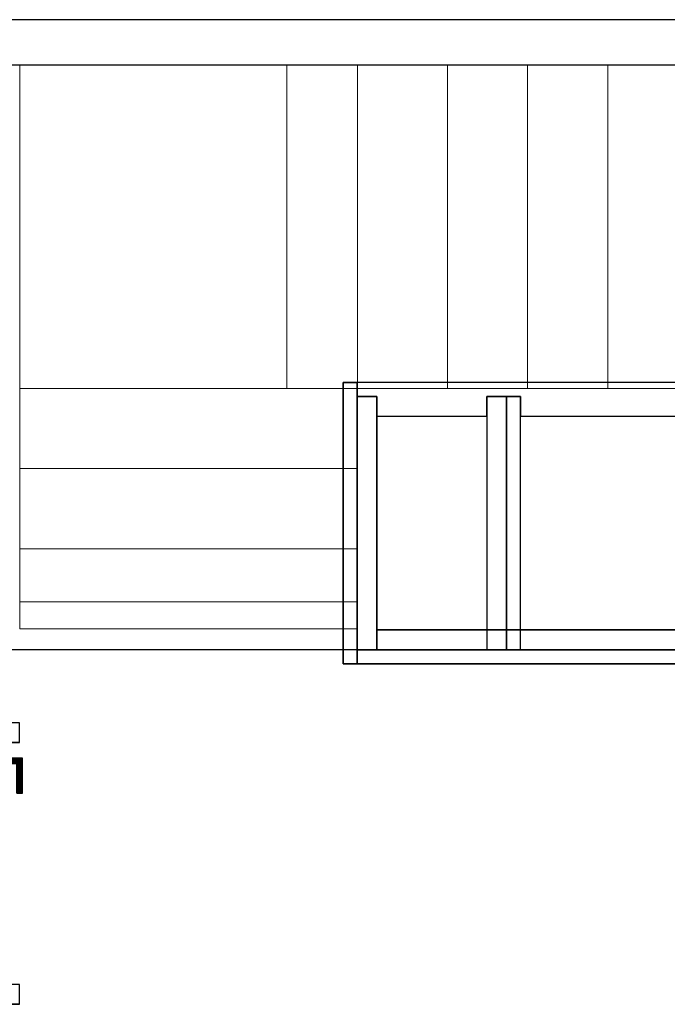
# Model space of a CAD drawing. Header units: metres. Extents: x 397.7 to 427.5, y 12.7 to 28.4.
# Tile 112 of 122: x 410.8 to 413.1, y 24.7 to 28.2. Entities that reach past the tile are written whole.
import ezdxf

# ---------------------------------------------------------------- set-up
doc = ezdxf.new("R2010")
doc.units = ezdxf.units.M
doc.layers.add('01_CARPINTERIA', color=5, linetype='Continuous', lineweight=25, true_color=0x0000ff)
doc.layers.add('01_SUELOS', color=7, linetype='Continuous', lineweight=25, true_color=0x007f00)
for name, color, linetype, lineweight in [('A-WALL-____-MCUT', 7, 'Continuous', 25), ('A-WALL-____-OTLN', 7, 'Continuous', 25), ('S-STRS-____-OTLN', 7, 'Continuous', 18)]:
    doc.layers.add(name, color=color, linetype=linetype, lineweight=lineweight)

# ---------------------------------------------------------------- blocks, each defined once
blk = doc.blocks.new('Family - Evans P5-151523-08_CLI_AIGUA_P5')
at = {"layer": 'A-WALL-____-MCUT', "color": 253, "true_color": 0xaaaaaa}
for p, q in [((25.5877, 0.16), (0.0331, 0.16)), ((0, 0), (25.556, 0))]:
    blk.add_line(p, q, dxfattribs=at)
at = {"layer": 'A-WALL-____-OTLN', "color": 253, "true_color": 0xaaaaaa}
for p, q in [((25.5877, 0.16), (0.0331, 0.16)), ((0, 0), (25.556, 0))]:
    blk.add_line(p, q, dxfattribs=at)
at = {"layer": 'A-WALL-____-OTLN', "color": 253, "lineweight": 18, "true_color": 0xaaaaaa}
blk.add_line((0, 0), (25.556, 0), dxfattribs=at)
blk = doc.blocks.new('Family - Paviment P5-151720-08_CLI_AIGUA_P5')
at = {"layer": '01_SUELOS', "color": 9, "true_color": 0xaad4aa}
for p, q in [((17.6518, 12.8815), (12.3818, 12.8788)), ((12.3818, 12.8788), (17.6518, 12.8815))]:
    blk.add_line(p, q, dxfattribs=at)
blk = doc.blocks.new('Family - LONDR55-XX_ZZ-ARQ-CAA-M3D-Londres55-151764-08_CLI_AIGUA_P5')
at = {"layer": '01_CARPINTERIA', "color": 161, "true_color": 0xaaaaff}
for p, q in [((0.75, 0.1087), (0.75, 0.11)), ((0.75, 0.11), (0.75, 0.1087)), ((0.875, 0.11), (0.75, 0.11)), ((0.75, 0.105), (0.75, 0.1087)), ((0.75, 0.1087), (0.75, 0.105)), ((0.8737, 0.1087), (0.75, 0.1087)), ((0.8737, 0.1087), (0.75, 0.1087)), ((0.75, 0.1), (0.75, 0.105)), ((0.75, 0.105), (0.75, 0.1)), ((0.87, 0.105), (0.75, 0.105)), ((0.87, 0.105), (0.75, 0.105)), ((0.87, 0.105), (0.865, 0.1)), ((0.865, 0.1), (0.87, 0.105)), ((0.8737, 0.1087), (0.87, 0.105)), ((0.87, 0.105), (0.8737, 0.1087)), ((0.87, 0.06), (0.87, 0.105)), ((0.87, 0.06), (0.87, 0.105)), ((0.875, 0.11), (0.8737, 0.1087)), ((0.8737, 0.1087), (0.875, 0.11)), ((0.8737, 0.06), (0.8737, 0.1087)), ((0.8737, 0.06), (0.8737, 0.1087)), ((0.875, 0.06), (0.875, 0.11)), ((0.75, 0.095), (0.75, 0.1)), ((0.75, 0.1), (0.75, 0.095)), ((0.75, 0.1), (0.865, 0.1)), ((0.865, 0.1), (0.75, 0.1)), ((0.75, 0.095), (0.75, 0.0913)), ((0.75, 0.0913), (0.75, 0.095)), ((0.86, 0.095), (0.75, 0.095)), ((0.86, 0.095), (0.75, 0.095)), ((0.75, 0.0913), (0.75, 0.09)), ((0.75, 0.09), (0.75, 0.0913)), ((0.8563, 0.0913), (0.75, 0.0913)), ((0.8563, 0.0913), (0.75, 0.0913)), ((0.855, 0.09), (0.75, 0.09)), ((0.855, 0.09), (0.8563, 0.0913)), ((0.8563, 0.0913), (0.855, 0.09)), ((0.855, 0.06), (0.855, 0.09)), ((0.8563, 0.0913), (0.86, 0.095)), ((0.86, 0.095), (0.8563, 0.0913)), ((0.8563, 0.06), (0.8563, 0.0913)), ((0.8563, 0.06), (0.8563, 0.0913)), ((0.86, 0.095), (0.865, 0.1)), ((0.865, 0.1), (0.86, 0.095)), ((0.86, 0.06), (0.86, 0.095)), ((0.86, 0.06), (0.86, 0.095)), ((0.865, 0.1), (0.865, 0.06)), ((0.865, 0.06), (0.865, 0.1)), ((0.95, 0.05), (0.05, 0.05)), ((0.05, 0.05), (0.05, 0.01)), ((0.95, 0.05), (0.05, 0.05)), ((0.05, 0.01), (0.05, 0.05)), ((0.89, 0.06), (0.84, 0.06)), ((0.84, 0.06), (0.89, 0.06)), ((0.84, 0.05), (0.84, 0.06)), ((0.84, 0.05), (0.84, 0.06)), ((0.89, 0.05), (0.84, 0.05)), ((0.84, 0.05), (0.89, 0.05)), ((0.8563, 0.06), (0.855, 0.06)), ((0.855, 0.06), (0.8563, 0.06)), ((0.86, 0.06), (0.8563, 0.06)), ((0.8563, 0.06), (0.86, 0.06)), ((0.865, 0.06), (0.86, 0.06)), ((0.86, 0.06), (0.865, 0.06)), ((0.87, 0.06), (0.865, 0.06)), ((0.865, 0.06), (0.87, 0.06)), ((0.87, 0.06), (0.8737, 0.06)), ((0.8737, 0.06), (0.87, 0.06)), ((0.8737, 0.06), (0.875, 0.06)), ((0.875, 0.06), (0.8737, 0.06)), ((0.89, 0.05), (0.89, 0.06)), ((0.89, 0.06), (0.89, 0.05)), ((0.95, 0.01), (0.95, 0.05)), ((0.95, 0.01), (0.95, 0.05)), ((0.07, 0.03), (0, 0.03)), ((0, 0.03), (0, -0.04)), ((0.07, 0.03), (0, 0.03)), ((0, -0.04), (0, 0.03)), ((0.05, 0.01), (0.95, 0.01)), ((0.05, 0.01), (0.95, 0.01)), ((0.07, -0.04), (0.07, 0.03)), ((0.07, -0.04), (0.07, 0.03)), ((0.84, 0.01), (0.89, 0.01)), ((0.89, 0.01), (0.84, 0.01)), ((0.84, 0), (0.84, 0.01)), ((0.84, 0), (0.84, 0.01)), ((0.84, 0), (0.89, 0)), ((0.89, 0), (0.84, 0)), ((0.8563, 0), (0.855, 0)), ((0.855, 0), (0.8563, 0)), ((0.855, -0.03), (0.855, 0)), ((0.86, 0), (0.8563, 0)), ((0.8563, 0), (0.86, 0)), ((0.8563, -0.0313), (0.8563, 0)), ((0.86, 0), (0.865, 0)), ((0.865, 0), (0.86, 0)), ((0.865, 0), (0.87, 0)), ((0.87, 0), (0.865, 0)), ((0.865, 0), (0.865, -0.04)), ((0.87, 0), (0.8737, 0)), ((0.8737, 0), (0.87, 0)), ((0.87, -0.045), (0.87, 0)), ((0.8737, 0), (0.875, 0)), ((0.875, 0), (0.8737, 0)), ((0.8737, -0.0487), (0.8737, 0)), ((0.89, 0), (0.89, 0.01)), ((0.89, 0.01), (0.89, 0)), ((1, 0.03), (0.93, 0.03)), ((0.93, 0.03), (0.93, -0.04)), ((1, 0.03), (0.93, 0.03)), ((0.93, -0.04), (0.93, 0.03)), ((1, -0.04), (1, 0.03)), ((1, -0.04), (1, 0.03)), ((0.75, -0.0313), (0.75, -0.03)), ((0.75, -0.03), (0.75, -0.0313)), ((0.75, -0.03), (0.855, -0.03)), ((0.75, -0.035), (0.75, -0.0313)), ((0.75, -0.0313), (0.75, -0.035)), ((0.75, -0.0313), (0.8563, -0.0313)), ((0.75, -0.0313), (0.8563, -0.0313)), ((0.8563, -0.0313), (0.855, -0.03)), ((0.855, -0.03), (0.8563, -0.0313)), ((0.8563, -0.0313), (0.8563, 0)), ((0.86, -0.035), (0.8563, -0.0313)), ((0.8563, -0.0313), (0.86, -0.035)), ((0.86, -0.035), (0.86, 0)), ((0.86, -0.035), (0.86, 0)), ((0.865, -0.04), (0.865, 0)), ((0.87, -0.045), (0.87, 0)), ((0.8737, -0.0487), (0.8737, 0)), ((0.875, -0.05), (0.875, 0)), ((0, -0.04), (0.07, -0.04)), ((0, -0.04), (0.07, -0.04)), ((0.75, -0.04), (0.75, -0.035)), ((0.75, -0.035), (0.75, -0.04)), ((0.75, -0.035), (0.86, -0.035)), ((0.75, -0.035), (0.86, -0.035)), ((0.75, -0.045), (0.75, -0.04)), ((0.75, -0.04), (0.75, -0.045)), ((0.865, -0.04), (0.75, -0.04)), ((0.75, -0.04), (0.865, -0.04)), ((0.75, -0.045), (0.75, -0.0487)), ((0.75, -0.0487), (0.75, -0.045)), ((0.75, -0.045), (0.87, -0.045)), ((0.75, -0.045), (0.87, -0.045)), ((0.75, -0.0487), (0.75, -0.05)), ((0.75, -0.05), (0.75, -0.0487)), ((0.75, -0.0487), (0.8737, -0.0487)), ((0.75, -0.0487), (0.8737, -0.0487)), ((0.75, -0.05), (0.875, -0.05)), ((0.865, -0.04), (0.86, -0.035)), ((0.86, -0.035), (0.865, -0.04)), ((0.865, -0.04), (0.87, -0.045)), ((0.87, -0.045), (0.865, -0.04)), ((0.87, -0.045), (0.8737, -0.0487)), ((0.8737, -0.0487), (0.87, -0.045)), ((0.8737, -0.0487), (0.875, -0.05)), ((0.875, -0.05), (0.8737, -0.0487)), ((0.93, -0.04), (1, -0.04)), ((0.93, -0.04), (1, -0.04))]:
    blk.add_line(p, q, dxfattribs=at)
blk = doc.blocks.new('Family - Porta P5-151765-08_CLI_AIGUA_P5')
blk.add_blockref('Family - LONDR55-XX_ZZ-ARQ-CAA-M3D-Londres55-151764-08_CLI_AIGUA_P5', (0, 0))
blk = doc.blocks.new('Family - Escala P4-154404-08_CLI_AIGUA_P5')
at = {"layer": 'S-STRS-____-OTLN', "color": 253, "true_color": 0xaaaaaa}
for p, q in [((1.1998, 2.0879), (0, 2.0879)), ((0, 2.0879), (1.1998, 2.0879)), ((0, 2.0879), (0, 0.9379)), ((0, 0.9379), (0, 2.0879)), ((1.1998, 2.0879), (0, 2.0879)), ((0, 2.0879), (1.1998, 2.0879)), ((0, 2.0879), (0, 0.9379)), ((0, 0.9379), (0, 2.0879)), ((3.7989, 2.0879), (0.9489, 2.0879)), ((0.9489, 2.0879), (1.1998, 2.0879)), ((0.9489, 0.9379), (0.9489, 2.0879)), ((3.7989, 2.0879), (0.9489, 2.0879)), ((0.9489, 0.9379), (0.9489, 2.0879)), ((0.9489, 2.0879), (1.1998, 2.0879)), ((1.1998, 0.9379), (1.1998, 2.0879)), ((1.1998, 2.0879), (1.1998, 0.9379)), ((1.519, 2.0879), (1.1998, 2.0879)), ((1.1998, 2.0879), (1.519, 2.0879)), ((1.1998, 2.0879), (1.1998, 0.9379)), ((1.1998, 0.9379), (1.1998, 2.0879)), ((1.1998, 0.9379), (1.1998, 2.0879)), ((1.1998, 2.0879), (1.1998, 0.9379)), ((1.519, 2.0879), (1.1998, 2.0879)), ((1.1998, 2.0879), (1.1998, 0.9379)), ((1.1998, 2.0879), (1.519, 2.0879)), ((1.1998, 0.9379), (1.1998, 2.0879)), ((1.1998, 2.0879), (1.1998, 0.9379)), ((1.1998, 2.0879), (1.1998, 0.9379)), ((1.804, 2.0879), (1.519, 2.0879)), ((1.519, 2.0879), (1.804, 2.0879)), ((1.519, 2.0879), (1.519, 0.9379)), ((1.519, 0.9379), (1.519, 2.0879)), ((1.519, 0.9379), (1.519, 2.0879)), ((1.519, 2.0879), (1.519, 0.9379)), ((1.519, 2.0879), (1.519, 0.9379)), ((1.519, 2.0879), (1.804, 2.0879)), ((1.519, 2.0879), (1.519, 0.9379)), ((1.519, 2.0879), (1.519, 0.9379)), ((1.804, 2.0879), (1.519, 2.0879)), ((1.519, 2.0879), (1.519, 0.9379)), ((2.089, 2.0879), (1.804, 2.0879)), ((1.804, 2.0879), (2.089, 2.0879)), ((1.804, 2.0879), (1.804, 0.9379)), ((1.804, 0.9379), (1.804, 2.0879)), ((1.804, 0.9379), (1.804, 2.0879)), ((1.804, 2.0879), (1.804, 0.9379)), ((1.804, 2.0879), (2.089, 2.0879)), ((1.804, 2.0879), (1.804, 0.9379)), ((1.804, 2.0879), (1.804, 0.9379)), ((1.804, 2.0879), (1.804, 0.9379)), ((2.089, 2.0879), (1.804, 2.0879)), ((1.804, 2.0879), (1.804, 0.9379)), ((2.089, 0.9379), (2.089, 2.0879)), ((2.089, 2.0879), (2.089, 0.9379)), ((2.374, 2.0879), (2.089, 2.0879)), ((2.089, 2.0879), (2.374, 2.0879)), ((2.089, 2.0879), (2.089, 0.9379)), ((2.089, 0.9379), (2.089, 2.0879)), ((2.089, 2.0879), (2.374, 2.0879)), ((2.089, 2.0879), (2.089, 0.9379)), ((2.089, 2.0879), (2.089, 0.9379)), ((2.089, 2.0879), (2.089, 0.9379)), ((2.374, 2.0879), (2.089, 2.0879)), ((2.089, 2.0879), (2.089, 0.9379)), ((0, 0.9379), (1.1998, 0.9379)), ((1.1998, 0.9379), (0, 0.9379)), ((0, 0.9379), (1.1998, 0.9379)), ((1.1998, 0.9379), (0, 0.9379)), ((1.1998, 0.9379), (0, 0.9379)), ((0, 0.9379), (1.1998, 0.9379)), ((0, 0.9379), (0, 0.6529)), ((0, 0.6529), (0, 0.9379)), ((0, 0.9379), (0, 0.6529)), ((0, 0.9379), (0, 0.9378)), ((0, 0.9378), (0, 0.9379)), ((0, 0.9379), (1.1998, 0.9379)), ((0, 0.9379), (0, 0.6529)), ((0, 0.9379), (1.1998, 0.9379)), ((0, 0.9379), (1.1998, 0.9379)), ((0, 0.9379), (1.1998, 0.9379)), ((0, 0.9378), (0, 0.1794)), ((0, 0.9378), (1.1998, 0.9378)), ((1.1998, 0.9378), (0, 0.9378)), ((0, 0.9378), (0, 0.1794)), ((3.7989, 0.9379), (0.9489, 0.9379)), ((0.9489, 0.9379), (1.1998, 0.9379)), ((3.7989, 0.9379), (0.9489, 0.9379)), ((0.9489, 0.9379), (1.1998, 0.9379)), ((1.1998, 0.9379), (1.519, 0.9379)), ((1.519, 0.9379), (1.1998, 0.9379)), ((1.1998, 0.6529), (1.1998, 0.9379)), ((1.1998, 0.9379), (1.1998, 0.6529)), ((1.1998, 0.9378), (1.1998, 0.9379)), ((1.1998, 0.6529), (1.1998, 0.9379)), ((1.1998, 0.9378), (1.1998, 0.9379)), ((1.1998, 0.9379), (1.1998, 0.6529)), ((1.519, 0.9379), (1.1998, 0.9379)), ((1.519, 0.9379), (1.1998, 0.9379)), ((1.1998, 0.9378), (1.1998, 0.1794)), ((1.1998, 0.9378), (1.1998, 0.1794)), ((1.519, 0.9379), (1.804, 0.9379)), ((1.804, 0.9379), (1.519, 0.9379)), ((1.519, 0.9379), (1.804, 0.9379)), ((1.804, 0.9379), (1.519, 0.9379)), ((1.804, 0.9379), (2.089, 0.9379)), ((2.089, 0.9379), (1.804, 0.9379)), ((1.804, 0.9379), (2.089, 0.9379)), ((2.089, 0.9379), (1.804, 0.9379)), ((2.089, 0.9379), (2.374, 0.9379)), ((2.374, 0.9379), (2.089, 0.9379)), ((2.089, 0.9379), (2.374, 0.9379)), ((2.374, 0.9379), (2.089, 0.9379)), ((1.1998, 0.6529), (0, 0.6529)), ((0, 0.6529), (1.1998, 0.6529)), ((0, 0.6529), (0, 0.3679)), ((0, 0.3679), (0, 0.6529)), ((0, 0.6529), (1.1998, 0.6529)), ((1.1998, 0.6529), (0, 0.6529)), ((0, 0.3679), (0, 0.6529)), ((0, 0.6529), (0, 0.3679)), ((0, 0.6529), (1.1998, 0.6529)), ((0, 0.6529), (1.1998, 0.6529)), ((0, 0.6529), (1.1998, 0.6529)), ((0, 0.6529), (1.1998, 0.6529)), ((1.1998, 0.3679), (1.1998, 0.6529)), ((1.1998, 0.6529), (1.1998, 0.3679)), ((1.1998, 0.3679), (1.1998, 0.6529)), ((1.1998, 0.6529), (1.1998, 0.3679)), ((0, 0.3679), (1.1998, 0.3679)), ((1.1998, 0.3679), (0, 0.3679)), ((1.1998, 0.3679), (0, 0.3679)), ((0, 0.3679), (1.1998, 0.3679)), ((0, 0.3679), (0, 0.0829)), ((0, 0.0829), (0, 0.3679)), ((0, 0.3679), (0, 0.0829)), ((0, 0.3679), (1.1998, 0.3679)), ((0, 0.0829), (0, 0.3679)), ((0, 0.3679), (1.1998, 0.3679)), ((0, 0.3679), (1.1998, 0.3679)), ((0, 0.3679), (1.1998, 0.3679)), ((1.1998, 0.0829), (1.1998, 0.3679)), ((1.1998, 0.3679), (1.1998, 0.0829)), ((1.1998, 0.3679), (1.1998, 0.0829)), ((1.1998, 0.0829), (1.1998, 0.3679)), ((0, 0.1794), (0, 0.0829)), ((1.1998, 0.1794), (0, 0.1794)), ((1.1998, 0.1794), (0, 0.1794)), ((0, 0.1794), (0, 0.0829)), ((1.1998, 0.1794), (1.1998, 0.0829)), ((1.1998, 0.1794), (1.1998, 0.0829)), ((0, 0.0829), (1.1998, 0.0829)), ((1.1998, 0.0829), (0, 0.0829)), ((0, 0.0829), (1.1998, 0.0829)), ((1.1998, 0.0829), (0, 0.0829)), ((0, 0.0829), (1.1998, 0.0829)), ((0, 0.0829), (1.1998, 0.0829))]:
    blk.add_line(p, q, dxfattribs=at)
blk = doc.blocks.new('Family - Envans PB-155415-08_CLI_AIGUA_P5')
at = {"layer": 'A-WALL-____-MCUT', "color": 253, "true_color": 0xaaaaaa}
for p, q in [((0.9849, 0.12), (0.05, 0.12)), ((0.05, 0.12), (0.05, 0.05)), ((0.9849, 0.05), (0.9849, 0.12)), ((1.4949, 0.12), (1.1049, 0.12)), ((1.1049, 0.12), (1.1049, 0.05)), ((1.4949, 0.05), (1.4949, 0.12)), ((0, 0.05), (0, 0)), ((0.05, 0.05), (0, 0.05)), ((1.1049, 0.05), (0.9849, 0.05)), ((1.5649, 0.05), (1.4949, 0.05)), ((1.5649, 0), (1.5649, 0.05)), ((0, 0), (1.5649, 0))]:
    blk.add_line(p, q, dxfattribs=at)
at = {"layer": 'A-WALL-____-OTLN', "color": 253, "true_color": 0xaaaaaa}
for p, q in [((0.05, 0.12), (0.05, 0.05)), ((0.9849, 0.12), (0.05, 0.12)), ((0.9849, 0.05), (0.9849, 0.12)), ((1.1049, 0.12), (1.1049, 0.05)), ((1.4949, 0.12), (1.1049, 0.12)), ((1.4949, 0.05), (1.4949, 0.12)), ((0, 0.05), (0, 0)), ((0.05, 0.05), (0, 0.05)), ((1.1049, 0.05), (0.9849, 0.05)), ((1.5649, 0.05), (1.4949, 0.05)), ((1.5649, 0), (1.5649, 0.05)), ((0, 0), (1.5649, 0))]:
    blk.add_line(p, q, dxfattribs=at)
at = {"layer": 'A-WALL-____-OTLN', "color": 253, "lineweight": 18, "true_color": 0xaaaaaa}
blk.add_line((0, 0), (1.6149, 0), dxfattribs=at)
blk = doc.blocks.new('Family - Envans PB-155580-08_CLI_AIGUA_P5')
at = {"layer": 'A-WALL-____-MCUT', "color": 253, "true_color": 0xaaaaaa}
for p, q in [((1.4449, 0.12), (0.07, 0.12)), ((0.07, 0.12), (0.07, 0.05)), ((1.4449, 0.05), (1.4449, 0.12)), ((0, 0.05), (0, 0)), ((1.5149, 0.05), (0, 0.05)), ((0.07, 0.05), (1.4449, 0.05)), ((1.5149, 0), (1.5149, 0.05)), ((0, 0), (1.5149, 0))]:
    blk.add_line(p, q, dxfattribs=at)
at = {"layer": 'A-WALL-____-OTLN', "color": 253, "true_color": 0xaaaaaa}
for p, q in [((0.07, 0.05), (0.07, 0.12)), ((0.07, 0.12), (1.4449, 0.12)), ((1.4449, 0.12), (1.4449, 0.05)), ((0, 0.05), (1.5149, 0.05)), ((0, 0), (0, 0.05)), ((1.4449, 0.05), (0.07, 0.05)), ((1.5149, 0.05), (1.5149, 0)), ((1.5149, 0), (0, 0))]:
    blk.add_line(p, q, dxfattribs=at)
at = {"layer": 'A-WALL-____-OTLN', "color": 253, "lineweight": 18, "true_color": 0xaaaaaa}
blk.add_line((0, 0), (1.5149, 0), dxfattribs=at)
blk = doc.blocks.new('Family - Envans PB-155603-08_CLI_AIGUA_P5')
at = {"layer": 'A-WALL-____-MCUT', "color": 253, "true_color": 0xaaaaaa}
for p, q in [((0.95, 0.12), (0.05, 0.12)), ((0.05, 0.12), (0.05, 0.05)), ((0.95, 0.05), (0.95, 0.12)), ((0, 0.05), (0, 0)), ((1, 0.05), (0, 0.05)), ((0.05, 0.05), (0.95, 0.05)), ((1, 0), (1, 0.05)), ((0, 0), (1, 0))]:
    blk.add_line(p, q, dxfattribs=at)
at = {"layer": 'A-WALL-____-OTLN', "color": 253, "true_color": 0xaaaaaa}
for p, q in [((0.05, 0.05), (0.05, 0.12)), ((0.05, 0.12), (0.95, 0.12)), ((0.95, 0.12), (0.95, 0.05)), ((0, 0.05), (1, 0.05)), ((0, 0), (0, 0.05)), ((0.95, 0.05), (0.05, 0.05)), ((1, 0.05), (1, 0)), ((1, 0), (0, 0))]:
    blk.add_line(p, q, dxfattribs=at)
at = {"layer": 'A-WALL-____-OTLN', "color": 253, "lineweight": 18, "true_color": 0xaaaaaa}
blk.add_line((0, 0), (1, 0), dxfattribs=at)
blk = doc.blocks.new('Family - Envans PB-155670-08_CLI_AIGUA_P5')
at = {"layer": 'A-WALL-____-MCUT', "color": 253, "true_color": 0xaaaaaa}
for p, q in [((0.9, 0.12), (0, 0.12)), ((0, 0.12), (0, 0.05)), ((0.9, 0.05), (0.9, 0.12)), ((0.9, 0.05), (0, 0.05)), ((0, 0.05), (0, 0)), ((0, 0.05), (0.9, 0.05)), ((0.9, 0), (0.9, 0.05)), ((0, 0), (0.9, 0))]:
    blk.add_line(p, q, dxfattribs=at)
at = {"layer": 'A-WALL-____-OTLN', "color": 253, "true_color": 0xaaaaaa}
for p, q in [((0.9, 0.12), (0, 0.12)), ((0, 0.12), (0, 0.05)), ((0.9, 0.05), (0.9, 0.12)), ((0.9, 0.05), (0, 0.05)), ((0, 0.05), (0, 0)), ((0.9, 0.05), (0, 0.05)), ((0.9, 0), (0.9, 0.05)), ((0, 0), (0.9, 0))]:
    blk.add_line(p, q, dxfattribs=at)
at = {"layer": 'A-WALL-____-OTLN', "color": 253, "lineweight": 18, "true_color": 0xaaaaaa}
blk.add_line((0, 0), (0.9, 0), dxfattribs=at)
blk = doc.blocks.new('LONDR55-XX_ZZ-ARQ-CAA-M3D-Londres55_ifc-1-08_CLI_AIGUA_P5')
at = {"layer": '01_CARPINTERIA', "color": 253, "lineweight": 18, "true_color": 0xaaaaaa, "rotation": 90}
blk.add_blockref('Family - Porta P5-151765-08_CLI_AIGUA_P5', (410.787, 24.7295), dxfattribs=at)
at = {"layer": '01_SUELOS', "color": 253, "lineweight": 18, "true_color": 0xaaaaaa}
blk.add_blockref('Family - Paviment P5-151720-08_CLI_AIGUA_P5', (398.2952, 13.1106), dxfattribs=at)
at = {"layer": 'A-WALL-____-OTLN', "color": 253, "lineweight": 18, "true_color": 0xaaaaaa}
for name, p, rotation in [('Family - Evans P5-151523-08_CLI_AIGUA_P5', (426.8464, 28.2282), 180), ('Family - Envans PB-155415-08_CLI_AIGUA_P5', (413.5914, 26.9396), 180), ('Family - Envans PB-155603-08_CLI_AIGUA_P5', (411.9764, 26.9396), 270), ('Family - Envans PB-155670-08_CLI_AIGUA_P5', (412.6064, 25.9896), 90)]:
    blk.add_blockref(name, p, dxfattribs=dict(at, rotation=rotation))
blk.add_blockref('Family - Envans PB-155580-08_CLI_AIGUA_P5', (412.0264, 25.9396), dxfattribs=at)
at = {"layer": 'S-STRS-____-OTLN', "color": 253, "lineweight": 18, "true_color": 0xaaaaaa}
blk.add_blockref('Family - Escala P4-154404-08_CLI_AIGUA_P5', (410.8278, 25.9803), dxfattribs=at)

msp = doc.modelspace()

# ---------------------------------------------------------------- block references
at = {"lineweight": 5}
msp.add_blockref('LONDR55-XX_ZZ-ARQ-CAA-M3D-Londres55_ifc-1-08_CLI_AIGUA_P5', (0, 0), dxfattribs=at)

doc.saveas('drawing.dxf')
